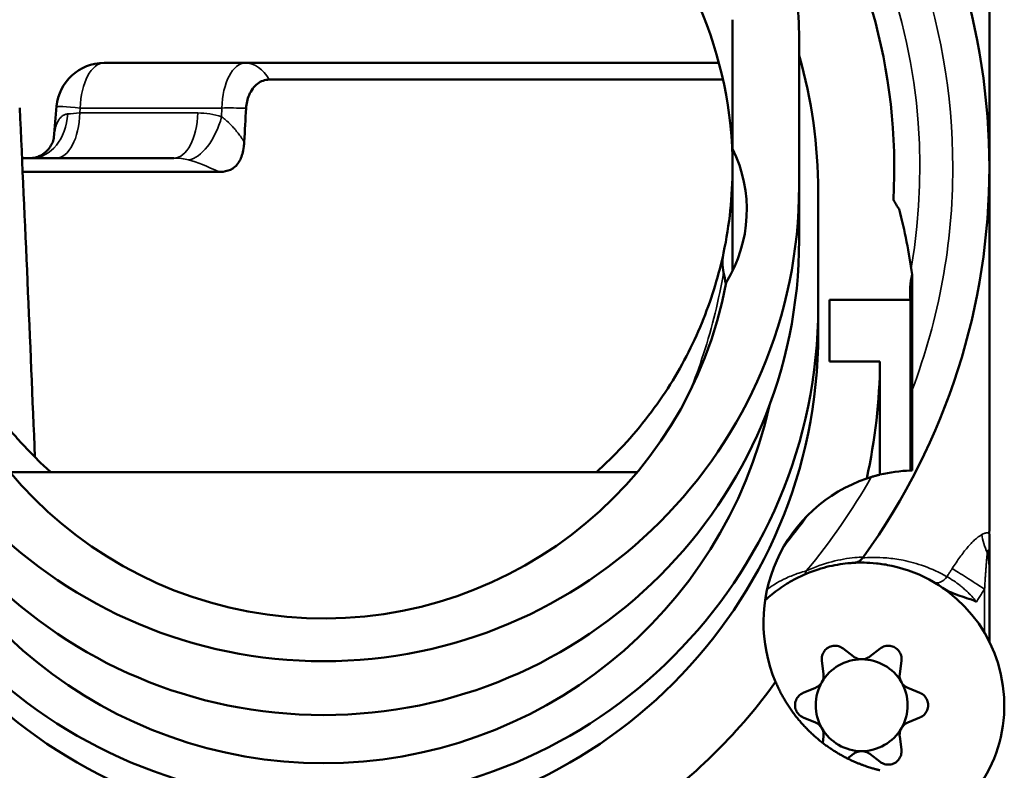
# Model space of a CAD drawing. Header units: inches. Extents: x 0 to 234, y 0 to 165.
# Tile 45 of 85: x 62.479 to 63.294, y 127.808 to 128.43. Entities that reach past the tile are written whole.
import ezdxf

# ---------------------------------------------------------------- set-up
doc = ezdxf.new("R2010")
doc.units = ezdxf.units.IN
doc.header["$LTSCALE"] = 10
doc.header["$MEASUREMENT"] = 0
doc.layers.add('Visible (ANSI)', color=7, linetype='Continuous', lineweight=50)
doc.layers.add('Visible Narrow (ANSI)', color=7, linetype='Continuous', lineweight=35)

msp = doc.modelspace()

# ---------------------------------------------------------------- linework, layer by layer
at = {"layer": 'Visible (ANSI)'}
for p, q in [((63.06898, 128.32275), (63.06898, 128.42966)), ((63.1241, 128.40997), (63.1241, 128.29186)), ((62.54868, 128.39378), (62.66583, 128.39378)), ((62.66583, 128.39378), (63.05771, 128.39378)), ((63.06105, 128.38), (62.6853, 128.38)), ((62.50718, 128.33195), (62.50718, 128.33195)), ((63.06898, 128.32275), (63.06898, 128.22161)), ((62.48081, 128.31504), (62.6066, 128.31504)), ((62.64408, 128.30349), (62.48134, 128.30349)), ((63.1241, 128.29186), (63.1241, 128.24732)), ((63.13984, 128.28748), (63.13984, 128.19164)), ((63.21769, 128.05621), (63.21769, 128.21849)), ((63.14922, 128.19754), (63.14922, 128.14636)), ((63.21623, 128.19754), (63.14922, 128.19754)), ((63.21623, 128.19754), (63.21623, 128.05617)), ((63.13984, 128.19164), (63.13984, 128.16937)), ((63.14922, 128.14636), (63.19101, 128.14636)), ((63.19101, 128.05273), (63.19101, 128.14636)), ((62.98988, 128.05468), (62.47091, 128.05468)), ((63.17344, 127.98086), (63.17344, 127.98086)), ((63.28158, 127.91433), (63.28158, 127.95541)), ((63.16911, 127.90206), (63.16048, 127.90868)), ((63.19115, 127.90868), (63.18253, 127.90206)), ((63.14284, 127.89849), (63.14426, 127.88771)), ((63.20737, 127.88771), (63.20879, 127.89849)), ((63.13755, 127.87609), (63.1275, 127.87193)), ((63.22413, 127.87193), (63.21408, 127.87609)), ((63.1275, 127.85156), (63.13755, 127.8474)), ((63.21408, 127.8474), (63.22413, 127.85156)), ((63.14426, 127.83578), (63.14357, 127.83053)), ((63.20879, 127.825), (63.20737, 127.83578)), ((63.16413, 127.81762), (63.16911, 127.82143)), ((63.18253, 127.82143), (63.19115, 127.81481))]:
    msp.add_line(p, q, dxfattribs=at)
for centre, radius, start, end in [((62.73039, 128.30717), 0.55118, 324.18079, 35.81899), ((62.73039, 128.30717), 0.47244, 356.75102, 35.16847), ((62.73039, 128.30717), 0.33858, 133.38586, 180), ((62.73039, 128.30717), 0.33858, 0, 46.61414), ((62.73039, 128.40997), 0.3937, 0, 5.03045), ((62.54868, 128.35441), 0.03937, 89.99999, 174.95735), ((62.73039, 128.28748), 0.40945, 0, 15.94237), ((62.96662, 128.27218), 0.11417, 328.11803, 26.29156), ((62.73039, 128.29186), 0.3937, 180, 0), ((63.25784, 128.30969), 0.06299, 207.71366, 216.06746), ((62.73039, 128.27218), 0.33858, 180, 349.74064), ((62.73039, 128.14969), 0.49213, 8.03666, 14.46334), ((62.73039, 128.24732), 0.3937, 180, 0), ((63.27892, 128.20371), 0.06299, 166.43254, 185.625), ((62.73039, 128.19164), 0.40945, 180, 0), ((62.73039, 128.16937), 0.40945, 180, 0), ((62.73039, 128.14969), 0.46063, 347.4433, 359.58577), ((62.73039, 128.19164), 0.37795, 192.42012, 347.57988), ((63.22055, 127.93026), 0.12598, 91.96473, 103.56042), ((63.22055, 127.93026), 0.12598, 108.77348, 202.99396), ((63.17582, 127.86175), 0.11811, 290.76335, 75.52239), ((63.17582, 127.86175), 0.03804, 90, 150.00001), ((63.17582, 127.86175), 0.03804, 30.00001, 90), ((62.73039, 128.14969), 0.46063, 305.57417, 324.32414), ((63.17582, 127.86175), 0.03804, 150.00001, 210.00001), ((63.17582, 127.86175), 0.03804, 330.00001, 30.00001), ((63.17582, 127.86175), 0.03804, 210.00001, 270), ((63.17582, 127.86175), 0.03804, 270, 330.00001)]:
    msp.add_arc(centre, radius, start, end, dxfattribs=at)
for centre, major_axis, ratio, start_param, end_param in [((76.32501, 127.05676), (-0.1639, 17.22562), 0.794881, 1.487717, 1.489337), ((62.48907, 128.35443), (-0.00002, -0.03939), 0.752812, 0.000438, 0.00046), ((62.73002, 128.30719), (-0.33832, 0.02067), 0.999449, 2.992785, 3.202565), ((62.41067, 128.15091), (0.65822, 0), 0.707107, 0.129318, 0.149499), ((63.17956, 127.98791), (-0.00557, -0.00781), 0.011894, 1.014358, 1.14199), ((63.2183, 127.88627), (0.00551, -0.00955), 0.999801, 4.058163, 5.367403), ((63.13333, 127.83722), (0.00551, -0.00955), 0.999801, 0.91657, 2.22581)]:
    msp.add_ellipse(centre, major_axis=major_axis, ratio=ratio, start_param=start_param, end_param=end_param, dxfattribs=at)
for points, knots in [([(63.28153, 128.60956), (63.28158, 128.60481), (63.28158, 128.60008), (63.28158, 128.56619), (63.28158, 128.53761), (63.28158, 128.49311), (63.28158, 128.47073), (63.28158, 128.43279), (63.28158, 128.40965), (63.28158, 128.37877), (63.28158, 128.36514), (63.28158, 128.34649), (63.28158, 128.33887), (63.28158, 128.32311), (63.28158, 128.31492), (63.28158, 128.30717)], [12.5878761, 12.5878761, 12.5878761, 12.5878761, 12.6260332, 12.6260332, 12.8627505, 12.8627505, 13.0364243, 13.0364243, 13.2173923, 13.2173923, 13.3208791, 13.3208791, 13.3799454, 13.3799454, 13.4390117, 13.4390117, 13.4390117, 13.4390117]), ([(62.66631, 128.35637), (62.66653, 128.3601), (62.66737, 128.36388), (62.66962, 128.36916), (62.67065, 128.37096), (62.67302, 128.37413), (62.67435, 128.3755), (62.67712, 128.37764), (62.6787, 128.37854), (62.682, 128.37972), (62.68372, 128.38), (62.6853, 128.38)], [0.20125924, 0.20125924, 0.20125924, 0.20125924, 0.22948956, 0.22948956, 0.24608065, 0.24608065, 0.26267175, 0.26267175, 0.2785664, 0.2785664, 0.29446105, 0.29446105, 0.29446105, 0.29446105]), ([(62.48906, 128.31504), (62.48937, 128.31504), (62.49011, 128.31508), (62.49213, 128.31548), (62.49346, 128.31588), (62.49692, 128.31741), (62.4991, 128.31884), (62.50341, 128.32289), (62.50526, 128.32582), (62.50691, 128.32995), (62.50713, 128.33137), (62.50718, 128.33195)], [0, 0, 0, 0, 0.018843, 0.018843, 0.0399541, 0.0399541, 0.0717995, 0.0717995, 0.1151555, 0.1151555, 0.1485064, 0.1485064, 0.1485064, 0.1485064]), ([(62.64408, 128.30349), (62.64516, 128.30349), (62.64624, 128.30355), (62.65004, 128.30402), (62.65283, 128.30484), (62.65656, 128.30726), (62.65771, 128.30826), (62.65986, 128.31078), (62.6608, 128.31227), (62.66286, 128.31665), (62.66385, 128.32008), (62.66457, 128.32586), (62.66468, 128.3272), (62.66475, 128.32854)], [0.0000016, 0.0000016, 0.0000016, 0.0000016, 0.0112242, 0.0112242, 0.0396319, 0.0396319, 0.0537907, 0.0537907, 0.0688019, 0.0688019, 0.0931203, 0.0931203, 0.1003277, 0.1003277, 0.1003277, 0.1003277]), ([(63.28158, 128.30717), (63.28158, 128.29942), (63.28158, 128.29122), (63.28158, 128.27546), (63.28158, 128.26785), (63.28158, 128.2492), (63.28158, 128.23557), (63.28158, 128.20469), (63.28158, 128.18155), (63.28158, 128.1436), (63.28158, 128.12123), (63.28158, 128.07672), (63.28158, 128.04815), (63.28158, 128.01431), (63.28158, 128.00964), (63.28153, 128.00495)], [-13.4391115, -13.4391115, -13.4391115, -13.4391115, -13.3800452, -13.3800452, -13.3209789, -13.3209789, -13.2174921, -13.2174921, -13.0365241, -13.0365241, -12.8628503, -12.8628503, -12.626133, -12.626133, -12.5884269, -12.5884269, -12.5884269, -12.5884269]), ([(62.50482, 128.05468), (62.50304, 128.05626), (62.49942, 128.05956), (62.49402, 128.06472), (62.48861, 128.07011), (62.4833, 128.07565), (62.4781, 128.08133), (62.47302, 128.08713), (62.46808, 128.09305), (62.46327, 128.09908), (62.45858, 128.10524), (62.45401, 128.11154), (62.44955, 128.11799), (62.44521, 128.12461), (62.441, 128.13136), (62.43692, 128.13825), (62.433, 128.14526), (62.42923, 128.15238), (62.42562, 128.15961), (62.42218, 128.16693), (62.41892, 128.17433), (62.41584, 128.1818), (62.41293, 128.18936), (62.41019, 128.19703), (62.40763, 128.20479), (62.40524, 128.21264), (62.40304, 128.22057), (62.40103, 128.22856), (62.39982, 128.23393), (62.39924, 128.23663)], [0.1577469, 0.1577469, 0.1577469, 0.1577469, 0.1875, 0.21875, 0.25, 0.28125, 0.3125, 0.34375, 0.375, 0.40625, 0.4375, 0.46875, 0.5, 0.53125, 0.5625, 0.59375, 0.625, 0.65625, 0.6875, 0.71875, 0.75, 0.78125, 0.8125, 0.84375, 0.875, 0.90625, 0.9375, 0.96875, 1, 1, 1, 1]), ([(63.06155, 128.23662), (63.05963, 128.22762), (63.05496, 128.20936), (63.04534, 128.1817), (63.03296, 128.15421), (63.01784, 128.12733), (62.99991, 128.10141), (62.98137, 128.07936), (62.96847, 128.06629), (62.96297, 128.0611)], [0, 0, 0, 0, 0.1249999, 0.2499997, 0.3749996, 0.4999995, 0.6249993, 0.7499992, 0.8342745, 0.8342745, 0.8342745, 0.8342745]), ([(63.06155, 128.22023), (63.06097, 128.22295), (63.06068, 128.22568), (63.06068, 128.23117), (63.06097, 128.2339), (63.06155, 128.23662)], [0.00000129, 0.00000129, 0.00000129, 0.00000129, 0.02963694, 0.02963694, 0.05927241, 0.05927241, 0.05927241, 0.05927241]), ([(63.19101, 128.05273), (63.19099, 128.05273), (63.19094, 128.05272), (63.19086, 128.0527), (63.19078, 128.05268), (63.19067, 128.05265), (63.19053, 128.05262), (63.19039, 128.05258), (63.19022, 128.05254), (63.19003, 128.05249), (63.18983, 128.05244), (63.1896, 128.05239), (63.18935, 128.05232), (63.18909, 128.05226), (63.18881, 128.05218), (63.1885, 128.0521), (63.18819, 128.05202), (63.18785, 128.05193), (63.18748, 128.05183), (63.18711, 128.05173), (63.18672, 128.05162), (63.1863, 128.0515), (63.18588, 128.05138), (63.18543, 128.05125), (63.18495, 128.05111), (63.18448, 128.05097), (63.18398, 128.05082), (63.18345, 128.05066), (63.18293, 128.0505), (63.18238, 128.05032), (63.1818, 128.05014), (63.18123, 128.04995), (63.18063, 128.04976), (63.18001, 128.04954)], [0, 0, 0, 0, 0.090909, 0.090909, 0.090909, 0.181818, 0.181818, 0.181818, 0.272727, 0.272727, 0.272727, 0.363636, 0.363636, 0.363636, 0.454545, 0.454545, 0.454545, 0.545455, 0.545455, 0.545455, 0.636364, 0.636364, 0.636364, 0.727273, 0.727273, 0.727273, 0.818182, 0.818182, 0.818182, 0.909091, 0.909091, 0.909091, 1, 1, 1, 1]), ([(63.28158, 127.97884), (63.28158, 127.98184), (63.28158, 127.98518), (63.28158, 127.98914), (63.28158, 127.99035), (63.28158, 127.99297), (63.28158, 127.99437), (63.28158, 127.99802), (63.28158, 128.00131), (63.28153, 128.00495)], [0.000001, 0.000001, 0.000001, 0.000001, 0.02288028, 0.02288028, 0.03186006, 0.03186006, 0.04344646, 0.04344646, 0.0612755, 0.0612755, 0.0612755, 0.0612755]), ([(63.16927, 127.97968), (63.16767, 127.97959), (63.16605, 127.97946), (63.16159, 127.97903), (63.15871, 127.97866), (63.15283, 127.97766), (63.14983, 127.97704), (63.14062, 127.9747), (63.13421, 127.97253), (63.1275, 127.96952)], [0, 0, 0, 0, 0.127085, 0.127085, 0.3453138, 0.3453138, 0.5635425, 0.5635425, 1, 1, 1, 1]), ([(63.16927, 127.97968), (63.16976, 127.9797), (63.17024, 127.97977), (63.17072, 127.97986), (63.17119, 127.97996), (63.17166, 127.98009), (63.17212, 127.98026), (63.17257, 127.98043), (63.17302, 127.98063), (63.17344, 127.98086)], [0, 0, 0, 0, 0.333333, 0.333333, 0.333333, 0.666667, 0.666667, 0.666667, 1, 1, 1, 1]), ([(63.20534, 127.97611), (63.20377, 127.97651), (63.19755, 127.97798), (63.18768, 127.97945), (63.17652, 127.98), (63.17121, 127.97978), (63.16933, 127.97968), (63.16927, 127.97968)], [0.3432449, 0.3432449, 0.3432449, 0.3432449, 0.4029632, 0.5845805, 0.7661977, 0.9932193, 0.9999413, 0.9999413, 0.9999413, 0.9999413]), ([(63.17344, 127.98086), (63.17359, 127.98094), (63.17373, 127.98102), (63.17387, 127.98111), (63.17435, 127.9814), (63.17481, 127.98174), (63.17524, 127.98212), (63.17578, 127.9826), (63.17627, 127.98314), (63.1767, 127.98373)], [0.00000537, 0.00000537, 0.00000537, 0.00000537, 0.00130623, 0.00130623, 0.00130623, 0.00582325, 0.00582325, 0.00582325, 0.01153445, 0.01153445, 0.01153445, 0.01153445]), ([(63.28158, 127.97884), (63.28158, 127.97612), (63.28158, 127.97075), (63.28158, 127.96258), (63.28158, 127.95775), (63.28158, 127.95541)], [0.0000018, 0.0000018, 0.0000018, 0.0000018, 0.3333333, 0.6666667, 1, 1, 1, 1]), ([(63.1275, 127.96952), (63.12599, 127.96885), (63.12432, 127.96806), (63.12262, 127.9672), (63.1199, 127.96582), (63.11708, 127.96427), (63.1143, 127.96257), (63.11207, 127.96121), (63.10987, 127.95977), (63.10771, 127.95824), (63.10555, 127.95671), (63.10343, 127.95511), (63.10136, 127.95343), (63.09951, 127.95193), (63.09769, 127.95036), (63.09593, 127.94874)], [0, 0, 0, 0, 0.108038, 0.108038, 0.108038, 0.2808989, 0.2808989, 0.2808989, 0.4191876, 0.4191876, 0.4191876, 0.5574762, 0.5574762, 0.5574762, 0.6818875, 0.6818875, 0.6818875, 0.6818875]), ([(63.14284, 127.89849), (63.14284, 127.8985), (63.14284, 127.8985), (63.14265, 127.89997), (63.14276, 127.90147), (63.14349, 127.90415), (63.14414, 127.90549), (63.14592, 127.90781), (63.14706, 127.90879), (63.14826, 127.90948), (63.14945, 127.91017), (63.15087, 127.91067), (63.15377, 127.91105), (63.15526, 127.91094), (63.15794, 127.91023), (63.1593, 127.90958), (63.16047, 127.90868), (63.16048, 127.90868), (63.16048, 127.90868)], [-0.03184842, -0.03184842, -0.03184842, -0.03184842, -0.03182317, -0.03182317, -0.02107535, -0.02107535, -0.01053767, -0.01053767, 0, 0, 0, 0.01053767, 0.01053767, 0.02107535, 0.02107535, 0.03182317, 0.03182317, 0.03184842, 0.03184842, 0.03184842, 0.03184842]), ([(63.19115, 127.90868), (63.19116, 127.90868), (63.19116, 127.90868), (63.19233, 127.90958), (63.1937, 127.91023), (63.19637, 127.91094), (63.19786, 127.91105), (63.20076, 127.91067), (63.20218, 127.91017), (63.20338, 127.90948), (63.20457, 127.90879), (63.20571, 127.90781), (63.2075, 127.90549), (63.20814, 127.90415), (63.20887, 127.90147), (63.20899, 127.89997), (63.20879, 127.8985), (63.20879, 127.8985), (63.20879, 127.89849)], [-0.03184842, -0.03184842, -0.03184842, -0.03184842, -0.03182317, -0.03182317, -0.02107535, -0.02107535, -0.01053767, -0.01053767, 0, 0, 0, 0.01053767, 0.01053767, 0.02107535, 0.02107535, 0.03182317, 0.03182317, 0.03184842, 0.03184842, 0.03184842, 0.03184842]), ([(63.16911, 127.90206), (63.16986, 127.90149), (63.17071, 127.90099), (63.17296, 127.90006), (63.17443, 127.89978), (63.17582, 127.89978), (63.1772, 127.89978), (63.17867, 127.90006), (63.18092, 127.90099), (63.18177, 127.90149), (63.18253, 127.90206)], [0.1530861, 0.1530861, 0.1530861, 0.1530861, 0.16011149, 0.16011149, 0.17064652, 0.17064652, 0.17064652, 0.18118155, 0.18118155, 0.18820694, 0.18820694, 0.18820694, 0.18820694]), ([(63.13755, 127.87609), (63.13891, 127.87665), (63.14016, 127.87751), (63.14212, 127.87948), (63.14296, 127.88072), (63.14408, 127.88343), (63.14435, 127.8849), (63.14435, 127.88675), (63.14432, 127.88723), (63.14426, 127.88771)], [0.01067827, 0.01067827, 0.01067827, 0.01067827, 0.02133847, 0.02133847, 0.03187968, 0.03187968, 0.04242088, 0.04242088, 0.04604001, 0.04604001, 0.04604001, 0.04604001]), ([(63.10458, 127.88105), (63.10509, 127.87983), (63.10563, 127.87863), (63.10618, 127.87743), (63.10673, 127.87624), (63.1073, 127.87505), (63.10789, 127.87387), (63.10848, 127.8727), (63.10909, 127.87153), (63.10971, 127.87038), (63.11034, 127.86922), (63.11098, 127.86808), (63.11163, 127.86695), (63.11229, 127.86581), (63.11297, 127.86469), (63.11366, 127.86358), (63.11435, 127.86247), (63.11506, 127.86138), (63.11578, 127.86029), (63.11651, 127.85921), (63.11724, 127.85814), (63.118, 127.85709), (63.11875, 127.85603), (63.11952, 127.85499), (63.12031, 127.85396), (63.12109, 127.85293), (63.12189, 127.85191), (63.1227, 127.85091), (63.12351, 127.84991), (63.12433, 127.84893), (63.12517, 127.84796), (63.126, 127.84699), (63.12685, 127.84604), (63.12771, 127.8451), (63.12857, 127.84416), (63.12944, 127.84324), (63.13033, 127.84233), (63.13121, 127.84143), (63.1321, 127.84054), (63.133, 127.83967), (63.13391, 127.8388), (63.13482, 127.83794), (63.13574, 127.8371), (63.13666, 127.83627), (63.13758, 127.83545), (63.13852, 127.83465), (63.13945, 127.83385), (63.14039, 127.83307), (63.14133, 127.8323), (63.14228, 127.83154), (63.14322, 127.83079), (63.14418, 127.83007), (63.14513, 127.82934), (63.14609, 127.82863), (63.14704, 127.82795), (63.148, 127.82726), (63.14896, 127.82659), (63.14992, 127.82594), (63.15088, 127.82529), (63.15184, 127.82466), (63.1528, 127.82405), (63.15376, 127.82344), (63.15471, 127.82284), (63.15567, 127.82227), (63.15662, 127.8217), (63.15757, 127.82115), (63.15851, 127.82061), (63.15945, 127.82008), (63.16039, 127.81957), (63.16131, 127.81907), (63.16224, 127.81858), (63.16316, 127.81811), (63.16406, 127.81765), (63.16497, 127.8172), (63.16587, 127.81676), (63.16675, 127.81634), (63.16763, 127.81593), (63.1685, 127.81553), (63.16935, 127.81515), (63.17021, 127.81477), (63.17105, 127.81441), (63.17187, 127.81407), (63.17269, 127.81372), (63.17349, 127.8134), (63.17427, 127.81309), (63.17505, 127.81278), (63.17581, 127.81249), (63.17655, 127.81221), (63.17729, 127.81194), (63.17801, 127.81168), (63.1787, 127.81143), (63.17939, 127.81119), (63.18006, 127.81096), (63.1807, 127.81075), (63.18134, 127.81053), (63.18196, 127.81033), (63.18255, 127.81015), (63.18313, 127.80996), (63.1837, 127.80979), (63.18423, 127.80963), (63.18476, 127.80947), (63.18526, 127.80932), (63.18573, 127.80918), (63.18621, 127.80905), (63.18665, 127.80892), (63.18706, 127.80881), (63.18747, 127.8087), (63.18785, 127.80859), (63.1882, 127.8085), (63.18855, 127.80841), (63.18887, 127.80833), (63.18915, 127.80825), (63.18944, 127.80818), (63.18969, 127.80812), (63.18991, 127.80806), (63.19013, 127.808), (63.19032, 127.80796), (63.19048, 127.80792), (63.19063, 127.80788), (63.19075, 127.80785), (63.19084, 127.80783), (63.19093, 127.80781), (63.19099, 127.8078), (63.19101, 127.80779)], [0, 0, 0, 0, 0.0243902, 0.0243902, 0.0243902, 0.0487805, 0.0487805, 0.0487805, 0.0731707, 0.0731707, 0.0731707, 0.097561, 0.097561, 0.097561, 0.1219512, 0.1219512, 0.1219512, 0.1463415, 0.1463415, 0.1463415, 0.1707317, 0.1707317, 0.1707317, 0.195122, 0.195122, 0.195122, 0.2195122, 0.2195122, 0.2195122, 0.2439024, 0.2439024, 0.2439024, 0.2682927, 0.2682927, 0.2682927, 0.2926829, 0.2926829, 0.2926829, 0.3170732, 0.3170732, 0.3170732, 0.3414634, 0.3414634, 0.3414634, 0.3658537, 0.3658537, 0.3658537, 0.3902439, 0.3902439, 0.3902439, 0.4146341, 0.4146341, 0.4146341, 0.4390244, 0.4390244, 0.4390244, 0.4634146, 0.4634146, 0.4634146, 0.4878049, 0.4878049, 0.4878049, 0.5121951, 0.5121951, 0.5121951, 0.5365854, 0.5365854, 0.5365854, 0.5609756, 0.5609756, 0.5609756, 0.5853659, 0.5853659, 0.5853659, 0.6097561, 0.6097561, 0.6097561, 0.6341463, 0.6341463, 0.6341463, 0.6585366, 0.6585366, 0.6585366, 0.6829268, 0.6829268, 0.6829268, 0.7073171, 0.7073171, 0.7073171, 0.7317073, 0.7317073, 0.7317073, 0.7560976, 0.7560976, 0.7560976, 0.7804878, 0.7804878, 0.7804878, 0.804878, 0.804878, 0.804878, 0.8292683, 0.8292683, 0.8292683, 0.8536585, 0.8536585, 0.8536585, 0.8780488, 0.8780488, 0.8780488, 0.902439, 0.902439, 0.902439, 0.9268293, 0.9268293, 0.9268293, 0.9512195, 0.9512195, 0.9512195, 0.9756098, 0.9756098, 0.9756098, 1, 1, 1, 1]), ([(63.1275, 127.85156), (63.1275, 127.85156), (63.1275, 127.85156), (63.12613, 127.85213), (63.12488, 127.85299), (63.12293, 127.85495), (63.12209, 127.85618), (63.12097, 127.85889), (63.1207, 127.86036), (63.1207, 127.86314), (63.12098, 127.86462), (63.1221, 127.86733), (63.12295, 127.86857), (63.12491, 127.87052), (63.12615, 127.87137), (63.1275, 127.87193)], [-0.15954982, -0.15954982, -0.15954982, -0.15954982, -0.15952458, -0.15952458, -0.14877675, -0.14877675, -0.13823908, -0.13823908, -0.1277014, -0.1277014, -0.11711377, -0.11711377, -0.10652614, -0.10652614, -0.09584986, -0.09584986, -0.09584986, -0.09584986]), ([(63.22413, 127.85156), (63.22413, 127.85156), (63.22414, 127.85156), (63.2255, 127.85213), (63.22675, 127.85299), (63.2287, 127.85495), (63.22954, 127.85618), (63.23066, 127.85889), (63.23093, 127.86036), (63.23093, 127.86313), (63.23066, 127.8646), (63.22954, 127.86731), (63.2287, 127.86854), (63.22675, 127.87051), (63.2255, 127.87136), (63.22414, 127.87193), (63.22413, 127.87193), (63.22413, 127.87193)], [0.01072258, 0.01072258, 0.01072258, 0.01072258, 0.01074782, 0.01074782, 0.02149565, 0.02149565, 0.03203332, 0.03203332, 0.042571, 0.042571, 0.05310867, 0.05310867, 0.06364635, 0.06364635, 0.07439417, 0.07439417, 0.07441942, 0.07441942, 0.07441942, 0.07441942]), ([(63.21408, 127.8474), (63.21273, 127.84684), (63.21149, 127.84599), (63.20953, 127.84403), (63.20868, 127.84279), (63.20755, 127.84007), (63.20728, 127.8386), (63.20728, 127.83674), (63.20731, 127.83626), (63.20737, 127.83578)], [0.09600531, 0.09600531, 0.09600531, 0.09600531, 0.10660739, 0.10660739, 0.1171786, 0.1171786, 0.12774981, 0.12774981, 0.13136894, 0.13136894, 0.13136894, 0.13136894]), ([(63.18253, 127.82143), (63.18177, 127.82201), (63.18092, 127.8225), (63.17867, 127.82343), (63.1772, 127.82371), (63.17582, 127.82371), (63.17443, 127.82371), (63.17296, 127.82343), (63.17071, 127.8225), (63.16986, 127.82201), (63.16911, 127.82143)], [0.15308598, 0.15308598, 0.15308598, 0.15308598, 0.16011137, 0.16011137, 0.17064641, 0.17064641, 0.17064641, 0.18118144, 0.18118144, 0.18820683, 0.18820683, 0.18820683, 0.18820683]), ([(63.20879, 127.825), (63.20885, 127.82451), (63.20889, 127.82403), (63.20889, 127.82218), (63.20861, 127.8207), (63.20749, 127.81798), (63.20663, 127.81674), (63.20467, 127.81478), (63.20343, 127.81393), (63.20071, 127.81281), (63.19924, 127.81254), (63.19786, 127.81254), (63.19647, 127.81254), (63.195, 127.81281), (63.19275, 127.81375), (63.1919, 127.81424), (63.19115, 127.81481)], [-0.04602563, -0.04602563, -0.04602563, -0.04602563, -0.04238012, -0.04238012, -0.03173215, -0.03173215, -0.02108417, -0.02108417, -0.01054208, -0.01054208, 0, 0, 0, 0.01063891, 0.01063891, 0.01767518, 0.01767518, 0.01767518, 0.01767518])]:
    msp.add_open_spline(points, degree=3, knots=knots, dxfattribs=at)
for points in [[(62.49149, 128.06729), (62.48755, 128.1634), (62.48326, 128.26341), (62.47889, 128.35649)], [(62.50718, 128.33195), (62.50794, 128.34059), (62.5087, 128.34923), (62.50946, 128.35787)], [(62.96297, 128.0611), (62.96069, 128.05895), (62.95836, 128.05681), (62.95597, 128.05468)], [(63.21769, 128.05621), (63.21701, 128.0562), (63.21653, 128.05619), (63.21624, 128.05618)], [(63.28077, 127.98891), (63.28071, 127.98929), (63.28059, 127.98982), (63.28037, 127.99), (63.28014, 127.98951), (63.27998, 127.98856), (63.27989, 127.98792)], [(63.28138, 127.97837), (63.28133, 127.97954), (63.2812, 127.98188), (63.28118, 127.98544), (63.28094, 127.98776), (63.28077, 127.98891)], [(63.24283, 127.95901), (63.24453, 127.95783), (63.24834, 127.95573), (63.25539, 127.95297), (63.26243, 127.95049), (63.26806, 127.94884), (63.2708, 127.94746)]]:
    msp.add_open_spline(points, degree=3, dxfattribs=at)
at = {"layer": 'Visible Narrow (ANSI)'}
for p, q in [((62.52866, 128.35235), (62.52902, 128.35647)), ((62.52866, 128.35235), (62.62626, 128.35235)), ((62.52902, 128.35647), (62.64618, 128.35647)), ((62.64604, 128.34919), (62.64618, 128.35647)), ((63.27764, 127.95793), (63.27764, 127.9216))]:
    msp.add_line(p, q, dxfattribs=at)
for radius, start, end in [(0.49362, 350.2711, 180), (0.5209, 0.00004, 39.90033), (0.5209, 339.30741, 0.00004), (0.5209, 320.10122, 330.51342), (0.49362, 320.57653, 324.30666)]:
    msp.add_arc((62.73039, 128.30717), radius, start, end, dxfattribs=at)
for centre, major_axis, ratio, start_param, end_param in [((62.54868, 128.35441), (0, 0.03937), 0.5, 0, 1.518436), ((62.66583, 128.35441), (0, 0.03937), 0.5, 0, 1.518436), ((62.66583, 128.35441), (0, 0.03937), 0.650627, 5.419842, 6.283185), ((62.509, 128.35441), (0, -0.03937), 0.5, 0, 1.518436), ((62.54868, 128.35441), (-0.03922, 0.00346), 0.009533, 5.238279, 6.283187), ((62.54858, 128.3544), (-0.03972, -0.00345), 0.009243, 0.715231, 1.044591), ((62.6066, 128.35441), (0, -0.03937), 0.5, 0, 1.518437), ((62.62355, 128.27396), (0.01398, 0.07738), 0.896493, 6.158649, 6.44379), ((62.66583, 128.35441), (0.03936, -0.00071), 0.049964, 1.559511, 2.094606), ((62.48906, 128.35441), (0, -0.03937), 0.752812, 0.000022, 1.498204), ((62.62638, 128.35125), (-0.01229, -0.0374), 0.493485, 0.234632, 1.677171), ((62.60494, 128.27678), (-0.04239, -0.00704), 0.88723, 4.238813, 4.527432), ((62.67683, 128.26407), (0.07422, -0.04873), 0.202328, 2.155514, 2.591319), ((63.31053, 127.9793), (0.02957, 0.01097), 0.610995, 2.617894, 2.63993)]:
    msp.add_ellipse(centre, major_axis=major_axis, ratio=ratio, start_param=start_param, end_param=end_param, dxfattribs=at)
for points, knots in [([(62.50718, 128.33195), (62.5072, 128.33218), (62.50722, 128.3324), (62.50724, 128.33263), (62.50737, 128.33396), (62.50754, 128.3352), (62.50773, 128.33636), (62.50781, 128.3368), (62.50789, 128.33723), (62.50797, 128.33765), (62.50818, 128.33867), (62.5084, 128.33961), (62.50865, 128.34049), (62.50876, 128.3409), (62.50888, 128.34129), (62.509, 128.34167), (62.50925, 128.34244), (62.50952, 128.34315), (62.50979, 128.3438), (62.50995, 128.34417), (62.5101, 128.34451), (62.51026, 128.34484), (62.51053, 128.3454), (62.51081, 128.34591), (62.51109, 128.34637), (62.51128, 128.34668), (62.51147, 128.34697), (62.51166, 128.34724), (62.51193, 128.34763), (62.51221, 128.34798), (62.51249, 128.3483), (62.5127, 128.34855), (62.51292, 128.34878), (62.51314, 128.349), (62.51341, 128.34926), (62.51367, 128.34949), (62.51395, 128.34971), (62.51419, 128.3499), (62.51444, 128.35008), (62.51469, 128.35024), (62.51495, 128.3504), (62.5152, 128.35055), (62.51546, 128.35068), (62.51574, 128.35082), (62.51602, 128.35094), (62.5163, 128.35105), (62.51654, 128.35114), (62.51678, 128.35122), (62.51702, 128.35128), (62.51732, 128.35137), (62.51763, 128.35143), (62.51794, 128.35148), (62.51816, 128.35151), (62.51839, 128.35154), (62.51862, 128.35156)], [0.4081748, 0.4081748, 0.4081748, 0.4081748, 0.4165517, 0.4165517, 0.4165517, 0.4666667, 0.4666667, 0.4666667, 0.4860412, 0.4860412, 0.4860412, 0.5333333, 0.5333333, 0.5333333, 0.5553808, 0.5553808, 0.5553808, 0.6, 0.6, 0.6, 0.6248955, 0.6248955, 0.6248955, 0.6666667, 0.6666667, 0.6666667, 0.6942985, 0.6942985, 0.6942985, 0.7333333, 0.7333333, 0.7333333, 0.7636907, 0.7636907, 0.7636907, 0.8, 0.8, 0.8, 0.8330949, 0.8330949, 0.8330949, 0.8666667, 0.8666667, 0.8666667, 0.9025815, 0.9025815, 0.9025815, 0.9333333, 0.9333333, 0.9333333, 0.9718846, 0.9718846, 0.9718846, 1, 1, 1, 1]), ([(62.64604, 128.34919), (62.64621, 128.34907), (62.64639, 128.34895), (62.64657, 128.34883), (62.64707, 128.34847), (62.6476, 128.34808), (62.64815, 128.34765), (62.64851, 128.34737), (62.64888, 128.34707), (62.64926, 128.34675), (62.64966, 128.34642), (62.65006, 128.34607), (62.65047, 128.3457), (62.65105, 128.34518), (62.65165, 128.34462), (62.65226, 128.34402), (62.65249, 128.34379), (62.65272, 128.34356), (62.65296, 128.34332), (62.65382, 128.34246), (62.65471, 128.34151), (62.65563, 128.34047), (62.65655, 128.33944), (62.6575, 128.33831), (62.65849, 128.33709), (62.65867, 128.33686), (62.65886, 128.33663), (62.65904, 128.33639), (62.65985, 128.33537), (62.66069, 128.33428), (62.66154, 128.33312), (62.66198, 128.33252), (62.66242, 128.33191), (62.66287, 128.33127), (62.66349, 128.3304), (62.66412, 128.32949), (62.66475, 128.32854)], [0.0000055, 0.0000055, 0.0000055, 0.0000055, 0.0369273, 0.0369273, 0.0369273, 0.1428571, 0.1428571, 0.1428571, 0.2130948, 0.2130948, 0.2130948, 0.2857143, 0.2857143, 0.2857143, 0.3894038, 0.3894038, 0.3894038, 0.4285714, 0.4285714, 0.4285714, 0.5714286, 0.5714286, 0.5714286, 0.7142857, 0.7142857, 0.7142857, 0.7409909, 0.7409909, 0.7409909, 0.8571429, 0.8571429, 0.8571429, 0.9170305, 0.9170305, 0.9170305, 0.9999996, 0.9999996, 0.9999996, 0.9999996]), ([(63.03354, 128.12139), (63.03776, 128.13182), (63.04156, 128.14227), (63.04861, 128.16404), (63.0518, 128.17537), (63.05731, 128.19793), (63.05963, 128.20916), (63.06155, 128.22023)], [0.6335725, 0.6335725, 0.6335725, 0.6335725, 0.75, 0.75, 0.875, 0.875, 1, 1, 1, 1]), ([(63.25085, 127.97503), (63.25296, 127.97833), (63.25505, 127.98141), (63.25922, 127.9872), (63.2613, 127.98991), (63.26539, 127.99474), (63.26739, 127.99687), (63.27136, 128.00047), (63.27332, 128.00194), (63.27528, 128.00307)], [0.0000003, 0.0000003, 0.0000003, 0.0000003, 0.25, 0.25, 0.5, 0.5, 0.75, 0.75, 1, 1, 1, 1]), ([(63.27528, 128.00307), (63.27535, 128.00311), (63.27542, 128.00316), (63.2755, 128.0032), (63.27557, 128.00324), (63.27564, 128.00328), (63.27571, 128.00331), (63.27578, 128.00335), (63.27586, 128.00339), (63.27593, 128.00343), (63.276, 128.00346), (63.27608, 128.0035), (63.27615, 128.00354), (63.27621, 128.00357), (63.27628, 128.0036), (63.27634, 128.00363), (63.2764, 128.00366), (63.27647, 128.00369), (63.27654, 128.00372), (63.2766, 128.00374), (63.27666, 128.00377), (63.27673, 128.0038), (63.2768, 128.00383), (63.27686, 128.00386), (63.27693, 128.00388), (63.27699, 128.00391), (63.27704, 128.00393), (63.2771, 128.00395), (63.27716, 128.00397), (63.27722, 128.00399), (63.27728, 128.00402), (63.27733, 128.00404), (63.27739, 128.00406), (63.27745, 128.00408), (63.27751, 128.0041), (63.27757, 128.00412), (63.27763, 128.00414), (63.27768, 128.00416), (63.27773, 128.00417), (63.27778, 128.00419), (63.27784, 128.0042), (63.27789, 128.00422), (63.27794, 128.00424), (63.278, 128.00425), (63.27805, 128.00427), (63.2781, 128.00428), (63.27816, 128.0043), (63.27821, 128.00432), (63.27826, 128.00433), (63.27831, 128.00434), (63.27835, 128.00435), (63.2784, 128.00436), (63.27845, 128.00437), (63.2785, 128.00438), (63.27854, 128.00439), (63.27859, 128.00441), (63.27864, 128.00441), (63.27869, 128.00443), (63.27874, 128.00444), (63.27879, 128.00445), (63.27883, 128.00446), (63.27888, 128.00447), (63.27891, 128.00447), (63.27895, 128.00448), (63.279, 128.00449), (63.27904, 128.0045), (63.27909, 128.00451), (63.27913, 128.00451), (63.27917, 128.00452), (63.27922, 128.00453), (63.27926, 128.00454), (63.27931, 128.00455), (63.27935, 128.00455), (63.27939, 128.00456), (63.27942, 128.00456), (63.27946, 128.00456), (63.27949, 128.00457), (63.27954, 128.00457), (63.27958, 128.00458), (63.27962, 128.00458), (63.27965, 128.00459), (63.27969, 128.00459), (63.27973, 128.0046), (63.27977, 128.00461), (63.27981, 128.00461), (63.27985, 128.00461), (63.27988, 128.00461), (63.27991, 128.00461), (63.27994, 128.00461), (63.27998, 128.00462), (63.28002, 128.00462), (63.28005, 128.00462), (63.28009, 128.00463), (63.28012, 128.00463), (63.28016, 128.00463), (63.2802, 128.00464), (63.28023, 128.00464), (63.28026, 128.00464), (63.28029, 128.00464), (63.28032, 128.00464), (63.28035, 128.00464), (63.28039, 128.00464), (63.28042, 128.00464), (63.28045, 128.00464), (63.28048, 128.00464), (63.28052, 128.00465), (63.28055, 128.00465), (63.28059, 128.00465), (63.28061, 128.00465), (63.28064, 128.00465), (63.28066, 128.00465), (63.28069, 128.00465), (63.28072, 128.00465), (63.28075, 128.00465), (63.28078, 128.00465), (63.2808, 128.00465), (63.28083, 128.00465), (63.28086, 128.00465), (63.28089, 128.00465), (63.28092, 128.00465), (63.28094, 128.00465), (63.28096, 128.00465), (63.28098, 128.00465), (63.28099, 128.00465), (63.28101, 128.00464), (63.28104, 128.00464), (63.28106, 128.00464), (63.28108, 128.00464), (63.2811, 128.00464), (63.28112, 128.00464), (63.28114, 128.00464), (63.28117, 128.00465), (63.28118, 128.00464), (63.28119, 128.00464), (63.2812, 128.00464), (63.28121, 128.00464), (63.28122, 128.00463), (63.28123, 128.00464), (63.28124, 128.00464), (63.28125, 128.00464), (63.28126, 128.00464), (63.28126, 128.00463), (63.28126, 128.00463), (63.28126, 128.00461), (63.28127, 128.00461), (63.28127, 128.0046), (63.28128, 128.00461), (63.2813, 128.00463), (63.28134, 128.00468), (63.28142, 128.00479), (63.28153, 128.00495)], [0, 0, 0, 0, 0.0208333, 0.0208333, 0.0208333, 0.0416667, 0.0416667, 0.0416667, 0.0625, 0.0625, 0.0625, 0.0833333, 0.0833333, 0.0833333, 0.1041667, 0.1041667, 0.1041667, 0.125, 0.125, 0.125, 0.1458333, 0.1458333, 0.1458333, 0.1666667, 0.1666667, 0.1666667, 0.1873605, 0.1873605, 0.1873605, 0.2083333, 0.2083333, 0.2083333, 0.2291667, 0.2291667, 0.2291667, 0.25, 0.25, 0.25, 0.2705468, 0.2705468, 0.2705468, 0.2916667, 0.2916667, 0.2916667, 0.3125, 0.3125, 0.3125, 0.3333333, 0.3333333, 0.3333333, 0.3536876, 0.3536876, 0.3536876, 0.375, 0.375, 0.375, 0.3958333, 0.3958333, 0.3958333, 0.4166667, 0.4166667, 0.4166667, 0.4367945, 0.4367945, 0.4367945, 0.4583333, 0.4583333, 0.4583333, 0.4791667, 0.4791667, 0.4791667, 0.5, 0.5, 0.5, 0.5198779, 0.5198779, 0.5198779, 0.5416667, 0.5416667, 0.5416667, 0.5625, 0.5625, 0.5625, 0.5833333, 0.5833333, 0.5833333, 0.6029462, 0.6029462, 0.6029462, 0.625, 0.625, 0.625, 0.6458333, 0.6458333, 0.6458333, 0.6666667, 0.6666667, 0.6666667, 0.686005, 0.686005, 0.686005, 0.7083333, 0.7083333, 0.7083333, 0.7291667, 0.7291667, 0.7291667, 0.75, 0.75, 0.75, 0.7690638, 0.7690638, 0.7690638, 0.7916667, 0.7916667, 0.7916667, 0.8125, 0.8125, 0.8125, 0.8333333, 0.8333333, 0.8333333, 0.8521265, 0.8521265, 0.8521265, 0.875, 0.875, 0.875, 0.8958333, 0.8958333, 0.8958333, 0.9166667, 0.9166667, 0.9166667, 0.929838, 0.929838, 0.929838, 0.9459912, 0.9459912, 0.9459912, 0.9583333, 0.9583333, 0.9583333, 0.96875, 0.96875, 0.96875, 0.979213, 0.979213, 0.979213, 0.9977117, 0.9977117, 0.9977117, 0.9977117]), ([(63.27989, 127.98792), (63.2787, 127.99053), (63.2777, 127.99316), (63.27693, 127.99571), (63.27615, 127.99825), (63.2756, 128.00073), (63.27528, 128.00307)], [0, 0, 0, 0, 0.500362, 0.500362, 0.500362, 1, 1, 1, 1]), ([(63.13002, 127.97305), (63.13736, 127.9764), (63.14437, 127.97882), (63.15107, 127.98058), (63.15442, 127.98145), (63.1577, 127.98216), (63.16091, 127.98273), (63.16412, 127.98331), (63.16725, 127.98374), (63.17033, 127.98406), (63.1727, 127.9843), (63.17503, 127.98448), (63.17733, 127.9846)], [0, 0, 0, 0, 0.4191549, 0.4191549, 0.4191549, 0.6287323, 0.6287323, 0.6287323, 0.8383097, 0.8383097, 0.8383097, 0.9999819, 0.9999819, 0.9999819, 0.9999819]), ([(63.17672, 127.98376), (63.17676, 127.98377), (63.1768, 127.98377), (63.17884, 127.98393), (63.18193, 127.98412), (63.18901, 127.98414), (63.19268, 127.98404), (63.20087, 127.98334), (63.20539, 127.98274), (63.21572, 127.98068), (63.22163, 127.9791), (63.23381, 127.97466), (63.24007, 127.97184), (63.24642, 127.9682)], [0.0000043, 0.0000043, 0.0000043, 0.0000043, 0.0040646, 0.0040646, 0.231707, 0.231707, 0.4138209, 0.4138209, 0.5959348, 0.5959348, 0.8009215, 0.8009215, 1, 1, 1, 1]), ([(63.09761, 127.95777), (63.0978, 127.95791), (63.10036, 127.95978), (63.10552, 127.96312), (63.11414, 127.96757), (63.12259, 127.97086), (63.12809, 127.97252), (63.13002, 127.97305)], [0.4311893, 0.4311893, 0.4311893, 0.4311893, 0.4425238, 0.5808124, 0.7191011, 0.891962, 0.9999379, 0.9999379, 0.9999379, 0.9999379]), ([(63.1275, 127.96952), (63.12811, 127.9698), (63.12865, 127.97024), (63.12908, 127.97084), (63.12951, 127.97144), (63.12983, 127.97219), (63.13002, 127.97305)], [0, 0, 0, 0, 0.5, 0.5, 0.5, 1, 1, 1, 1]), ([(63.24642, 127.9682), (63.24691, 127.96896), (63.2479, 127.97047), (63.2494, 127.97273), (63.25036, 127.97427), (63.25085, 127.97503)], [0, 0, 0, 0, 0.3333333, 0.6666667, 0.9999857, 0.9999857, 0.9999857, 0.9999857]), ([(63.27764, 127.95793), (63.27244, 127.96125), (63.26204, 127.96788), (63.25392, 127.97307), (63.25085, 127.97503)], [0, 0, 0, 0, 0.5, 0.9999997, 0.9999997, 0.9999997, 0.9999997]), ([(63.24642, 127.9682), (63.24509, 127.96609), (63.24309, 127.96442), (63.24097, 127.96366), (63.23885, 127.96289), (63.2366, 127.96303), (63.23486, 127.96404)], [0.0000165, 0.0000165, 0.0000165, 0.0000165, 0.4999972, 0.4999972, 0.4999972, 1, 1, 1, 1]), ([(63.24642, 127.9682), (63.2481, 127.96727), (63.2516, 127.96517), (63.25647, 127.96165), (63.26012, 127.95863), (63.26335, 127.95572), (63.26694, 127.95205), (63.26956, 127.94901), (63.2708, 127.94746)], [0, 0, 0, 0, 0.263148, 0.473667, 0.578926, 0.684185, 0.842629, 1, 1, 1, 1])]:
    msp.add_open_spline(points, degree=3, knots=knots, dxfattribs=at)
for points in [[(63.27989, 127.98792), (63.27986, 127.98769), (63.2798, 127.98723), (63.27972, 127.98663), (63.27967, 127.98609), (63.2796, 127.98559), (63.27948, 127.98502), (63.27948, 127.98437), (63.27942, 127.98372), (63.27935, 127.98298), (63.27928, 127.98218), (63.27921, 127.98132), (63.27913, 127.98038), (63.27905, 127.97936), (63.27896, 127.97826), (63.27887, 127.97706), (63.27878, 127.97576), (63.27868, 127.97436), (63.27857, 127.97284), (63.27846, 127.97119), (63.27834, 127.9694), (63.27822, 127.96747), (63.27809, 127.96537), (63.27794, 127.9631), (63.2778, 127.96064), (63.27769, 127.95885), (63.27764, 127.95793)], [(63.28158, 127.95541), (63.28158, 127.96345), (63.28154, 127.97137), (63.28138, 127.97837)], [(63.27764, 127.95793), (63.27689, 127.95676), (63.27539, 127.95442), (63.27312, 127.95093), (63.27156, 127.94861), (63.2708, 127.94746)]]:
    msp.add_open_spline(points, degree=3, dxfattribs=at)

doc.saveas('drawing.dxf')
